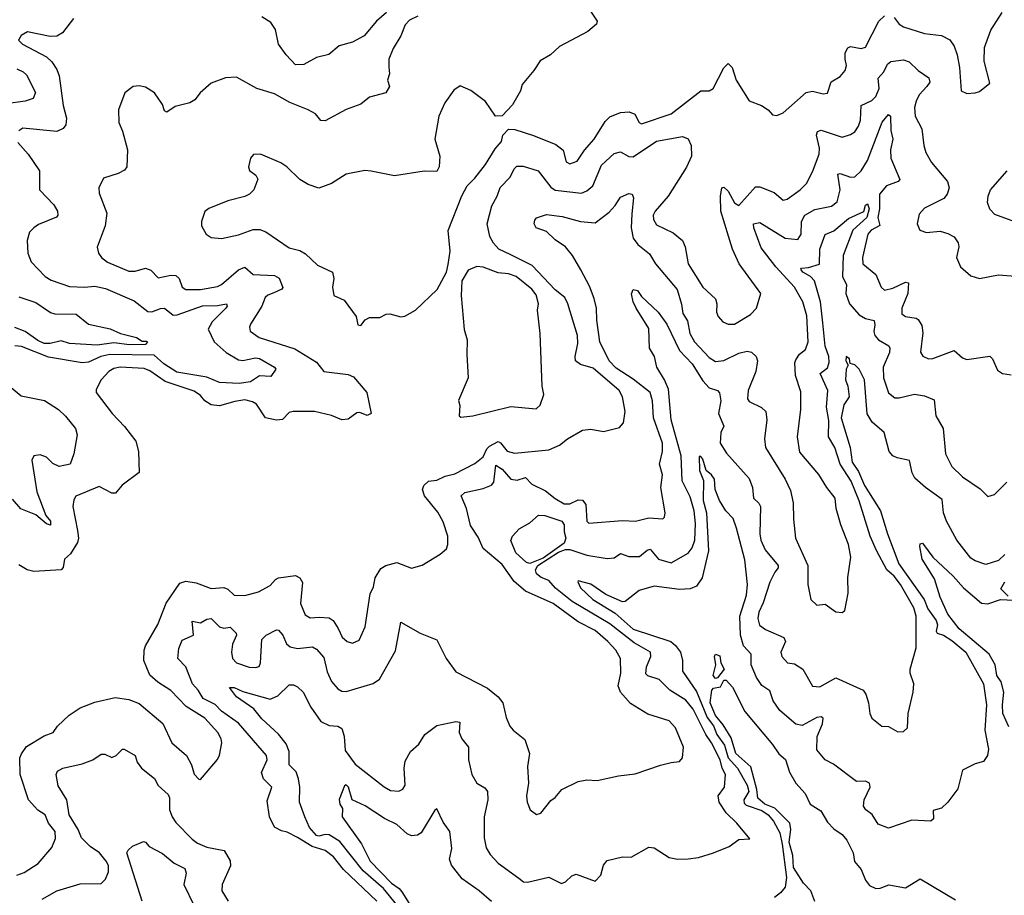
# Model space of a CAD drawing. Extents: x 1843161 to 1959474, y 907081 to 1016326.
# Tile 44 of 256: x 1849779 to 1854443, y 948973 to 953121. Entities that reach past the tile are written whole.
import ezdxf

# ---------------------------------------------------------------- set-up
doc = ezdxf.new("R2010")
doc.units = 0

msp = doc.modelspace()

# ---------------------------------------------------------------- linework, layer by layer
at = {"layer": '0CON20XD'}
for points in [[(1852470.7, 953180.7), (1852513.8, 953115), (1852510.5, 953099.5), (1852470, 953065), (1852335.9, 952994.1), (1852292.5, 952955), (1852244.3, 952925.7), (1852215, 952880), (1852158.5, 952815), (1852150.6, 952785), (1852112.5, 952717.5), (1852063.6, 952666.4), (1852032.5, 952665), (1851985, 952733.3), (1851916.1, 952786.1), (1851865, 952807.5), (1851835, 952786.7), (1851793, 952727), (1851764.2, 952665), (1851745.8, 952555), (1851768.8, 952475), (1851766.1, 952423.9), (1851755, 952402.5), (1851695, 952403.8), (1851555, 952381.4), (1851444.4, 952404.4), (1851413, 952407), (1851325, 952390), (1851255, 952346), (1851195, 952323.1), (1851145, 952340.8), (1851105, 952364), (1851044.2, 952424.2), (1851015, 952443.8), (1850920, 952485), (1850887, 952483), (1850872.5, 952465), (1850862.5, 952425), (1850867, 952407), (1850897.5, 952385), (1850906.4, 952366.4), (1850887.5, 952315), (1850867.5, 952295), (1850845, 952283.8), (1850765, 952263.8), (1850675, 952226.2), (1850655, 952212.5), (1850640, 952165), (1850640, 952145), (1850661.2, 952105), (1850685, 952088.8), (1850735, 952084.2), (1850815, 952101.9), (1850885, 952126.9), (1850916.6, 952126.6), (1850945, 952115.8), (1851055, 952041.1), (1851105, 952028.5), (1851132.3, 952012.3), (1851189.2, 951959.2), (1851260, 951925), (1851267.5, 951895), (1851261.2, 951855), (1851267.5, 951815), (1851315, 951793.3), (1851372, 951715), (1851380, 951675), (1851395, 951672.9)], [(1851665, 953137.3), (1851625, 953119.4), (1851605, 953096.4), (1851583.7, 953045), (1851547.9, 952985), (1851527.2, 952935), (1851527.1, 952897.1), (1851531.2, 952865), (1851520.6, 952835), (1851530, 952805), (1851513.3, 952775), (1851436.4, 952753.6), (1851395, 952721.2), (1851325, 952696), (1851225, 952641.4), (1851205, 952644.2), (1851180, 952675), (1851145, 952694.2), (1851058.6, 952728.6), (1850985, 952770.8), (1850902.5, 952795), (1850805, 952848.8), (1850753.6, 952846.4), (1850685, 952820), (1850633.3, 952775), (1850607.7, 952742.3), (1850585, 952726.7), (1850515, 952710), (1850475, 952682.5), (1850465, 952690), (1850455, 952720), (1850416.7, 952775), (1850375, 952801.2), (1850345, 952808), (1850315.9, 952804.1), (1850275.9, 952774.1), (1850246, 952695), (1850247.5, 952635), (1850266.1, 952593.9), (1850290, 952505), (1850286.2, 952425), (1850275, 952408.8), (1850245, 952392), (1850175, 952370), (1850153.3, 952325), (1850155, 952300), (1850191.2, 952205), (1850183.8, 952145), (1850146, 952044), (1850151.9, 952015), (1850165.6, 951995), (1850195, 951972.1), (1850295, 951930.4), (1850325, 951929.3), (1850375, 951944.1), (1850400, 951935), (1850435, 951898.9), (1850495, 951910.3), (1850518.9, 951908.9), (1850534.4, 951895), (1850548.1, 951855), (1850565, 951843.8), (1850635, 951843.7), (1850715, 951857.6), (1850735, 951866.8), (1850815, 951936.9), (1850845, 951948.2), (1850885, 951914), (1850985, 951909.1), (1851007.4, 951897.4), (1851025, 951853.3), (1851020.8, 951845), (1850981.9, 951828.1), (1850953.4, 951816.6), (1850941.2, 951805), (1850926.5, 951763.5), (1850871.4, 951678.6), (1850866.7, 951665), (1850871.1, 951645), (1850912.9, 951615), (1851082.4, 951562.4), (1851185, 951499.4), (1851218.8, 951455), (1851335, 951440), (1851360.2, 951430.2), (1851422.5, 951355), (1851444.3, 951255.7), (1851425, 951246.9), (1851390, 951260), (1851375, 951259.6), (1851335, 951228.6), (1851305, 951225.5), (1851255.9, 951245.9), (1851175, 951264.5), (1851074, 951266), (1851055, 951260.5), (1851022.9, 951227.1), (1850995, 951223.7), (1850943.1, 951235), (1850899.7, 951299.7), (1850881.7, 951311.7), (1850845, 951320.4), (1850798.1, 951311.9), (1850725, 951291.7), (1850685, 951296.9), (1850655.4, 951315), (1850635, 951340.8), (1850605, 951362.3), (1850467.9, 951407.9), (1850395, 951458.4), (1850368.7, 951468.7), (1850255, 951475.7), (1850225, 951468.7), (1850200.5, 951455), (1850164.3, 951415), (1850140.5, 951369.5), (1850141.2, 951355), (1850216, 951255), (1850275, 951194), (1850328, 951125), (1850341.2, 951075), (1850343.8, 950976.2), (1850264.4, 950915.6), (1850231.7, 950878.3), (1850215, 950878.6), (1850155, 950909.2), (1850045, 950863.8), (1850035, 950847.5), (1850030, 950815), (1850051.7, 950701.7), (1850056.9, 950665), (1850053.1, 950645), (1850018.7, 950591.3), (1849991.4, 950565), (1849984.4, 950525.6), (1849975, 950515.8), (1849845, 950507.8), (1849814.6, 950514.6), (1849775, 950539.2)], [(1851517.1, 953155), (1851469.2, 953115), (1851410, 953045), (1851355, 953014.3), (1851292.1, 952997.9), (1851243.1, 952956.9), (1851185, 952942.5), (1851125, 952908.6), (1851085, 952908), (1851041.5, 952955), (1851005.4, 953005), (1850989.7, 953075), (1850967.8, 953107.8), (1850925, 953134.2)], [(1851395, 951672.9), (1851415, 951700), (1851435, 951711.2), (1851485, 951710.8), (1851515, 951727.1), (1851531.5, 951728.5), (1851585, 951714), (1851602.7, 951717.3), (1851653.3, 951745), (1851756.8, 951843.2), (1851800, 951925), (1851808.6, 951961.4), (1851817.3, 952025), (1851807.7, 952122.3), (1851873.2, 952286.8), (1851898.6, 952335), (1851935, 952371.2), (1851985, 952436), (1852030.7, 952509.3), (1852060.8, 952545), (1852068, 952575), (1852095, 952603.3), (1852125, 952601.2), (1852213.1, 952573.1), (1852319.3, 952529.3), (1852352.6, 952502.6), (1852368, 952448), (1852385, 952438), (1852418.9, 952451.1), (1852455, 952502.5), (1852500.4, 952555), (1852551.5, 952638.5), (1852575, 952661.3), (1852625, 952681.3), (1852665.3, 952685.3), (1852693.2, 952673.2), (1852713.9, 952633.9), (1852725, 952628.1), (1852865, 952675.4), (1853005, 952784.4), (1853045, 952784.3), (1853064, 952795), (1853115, 952893.3), (1853135, 952913.3), (1853153.8, 952895), (1853173.3, 952835), (1853235, 952736.7), (1853292.5, 952715), (1853323.9, 952693.9), (1853345, 952670), (1853365, 952666.7), (1853395, 952680), (1853505, 952775.6), (1853535, 952781.9), (1853585, 952770), (1853605, 952772.5), (1853623.2, 952826.8), (1853665, 952852.5), (1853690, 952880), (1853695.6, 952904.4), (1853689.6, 952935), (1853688.9, 952965), (1853702.4, 952987.6), (1853715, 952994.2), (1853765, 952985.5), (1853785, 952991.4), (1853848.1, 953115), (1853875, 953139.2)], [(1853922, 953132), (1853945, 953100), (1853965, 953087.3), (1854065, 953056.5), (1854145.6, 953045.6), (1854185, 953026), (1854206.3, 952996.3), (1854220, 952955), (1854231.5, 952895), (1854238.8, 952785), (1854265, 952772), (1854305, 952774), (1854325, 952781.2), (1854375, 952820), (1854348.1, 952925), (1854350.1, 952989.9), (1854379.1, 953070.9), (1854432.5, 953155)], [(1850032.9, 953127.1), (1849980.9, 953059.1), (1849955, 953043.6), (1849922.4, 953042.4), (1849815, 953064), (1849785, 953046.7), (1849773.3, 953025), (1849792.5, 953005), (1849905, 952944.6), (1849930.9, 952920.9), (1849955.3, 952885.3), (1849965.3, 952855.3), (1849984.8, 952714.8), (1850000.6, 952655), (1849997.3, 952622.7), (1849984.7, 952605.3), (1849955, 952591.8), (1849792.8, 952607.2), (1849774, 952595)], [(1851199.3, 950290.7), (1851245, 950287.1), (1851263.8, 950275), (1851287.9, 950237.9), (1851305.6, 950195.6), (1851330, 950175), (1851355, 950168.6), (1851387.2, 950182.8), (1851415.4, 950245), (1851439.1, 950400.9), (1851454.6, 950435), (1851462.7, 950477.3), (1851488.8, 950521.2), (1851512.5, 950535), (1851565, 950550), (1851635, 950523.3), (1851685, 950536.7), (1851770.5, 950589.5), (1851800, 950615), (1851806.2, 950635), (1851806.2, 950675), (1851785, 950743.3), (1851759.1, 950789.1), (1851695.8, 950865), (1851686.9, 950895), (1851692.9, 950915), (1851715, 950935.5), (1851755, 950940), (1851795, 950958.9), (1851839.9, 950970.1), (1851935, 951018.2), (1851975, 951050.9), (1851992.1, 951087.9), (1852005, 951101.6), (1852045, 951123.5), (1852056.1, 951116.1), (1852088.1, 951078.1), (1852122.6, 951067.4), (1852285, 951084.4), (1852336.2, 951105), (1852373.8, 951136.2), (1852445, 951177.5), (1852485, 951182), (1852545, 951171.2), (1852620.7, 951189.3), (1852638.8, 951211.2), (1852647.1, 951265), (1852634.4, 951335), (1852618.5, 951365), (1852495, 951470.3), (1852435, 951487.1), (1852412, 951505), (1852409.4, 951525), (1852423, 951587), (1852421.6, 951625), (1852376, 951775), (1852361.3, 951805), (1852315, 951841.3), (1852206.3, 951956.3), (1852105, 952007.3), (1852049.2, 952035), (1852023.1, 952063.1), (1852006.5, 952095), (1851993.2, 952155), (1852015, 952240), (1852040.5, 952285), (1852055, 952326.2), (1852101.5, 952375), (1852120.8, 952415), (1852133.2, 952426.8), (1852163, 952427), (1852235, 952404.5), (1852295, 952328.5), (1852315, 952313.2), (1852440.3, 952299.7), (1852465, 952310), (1852493.1, 952335), (1852535, 952431.5), (1852595, 952487.9), (1852625, 952495.6), (1852665, 952473.6), (1852685, 952471.5), (1852795, 952545.2), (1852918.5, 952568.5), (1852945, 952557.1), (1852960, 952525), (1852960.5, 952475), (1852936.9, 952423.1), (1852850, 952285), (1852788.7, 952215), (1852780.4, 952195), (1852781.5, 952175), (1852795, 952149.5), (1852875, 952112.3), (1852918.5, 952075), (1852931.5, 952045), (1852945.4, 951965.4), (1853014.7, 951854.7), (1853075, 951798.6), (1853081.2, 951775), (1853080, 951735), (1853088.1, 951715), (1853110.5, 951690.5), (1853135, 951678.2), (1853165, 951679.2), (1853240.6, 951725), (1853268.9, 951755), (1853289.2, 951825), (1853186.5, 951965), (1853155.5, 952035), (1853101, 952215), (1853098.3, 952285), (1853105, 952324.3), (1853115, 952327.9), (1853135, 952308.2), (1853165, 952253.6), (1853185, 952241.8), (1853265, 952329.4), (1853285, 952329.5), (1853352.7, 952302.7), (1853395, 952266.2), (1853415, 952270.8), (1853475.6, 952315), (1853506.7, 952345), (1853535, 952400), (1853566, 952485), (1853567.1, 952512.9), (1853553.9, 952575), (1853558.2, 952591.8), (1853575, 952597.8), (1853675, 952565.4), (1853715, 952577.1), (1853735, 952590.5), (1853752.7, 952617.3), (1853761.6, 952645), (1853764.6, 952715), (1853815, 952738.7), (1853835, 952757.5), (1853849.7, 952795), (1853845.5, 952845), (1853872.3, 952875), (1853889.7, 952910.3), (1853905, 952923.5), (1853965, 952930.4), (1853991.9, 952921.9), (1854035, 952880.4), (1854085.7, 952845.7), (1854090.3, 952825), (1854076.6, 952805), (1854040, 952765), (1854025.7, 952735), (1854018.2, 952705), (1854020.4, 952665), (1854051.8, 952605), (1854061.5, 952525), (1854071.5, 952491.5), (1854098.8, 952445), (1854173.3, 952355), (1854181.2, 952325), (1854172, 952295), (1854156, 952275), (1854065, 952228), (1854040.3, 952199.7), (1854030.8, 952155), (1854043.8, 952125), (1854075, 952112.9), (1854138.7, 952118.7), (1854175, 952109.2), (1854205, 952092), (1854224.2, 952065), (1854227.5, 952045), (1854216, 951995), (1854235, 951950), (1854285, 951908), (1854325.9, 951895.9), (1854415, 951912.9), (1854515, 951904)], [(1849765, 952888.6), (1849795.6, 952875), (1849810.4, 952860.4), (1849854.2, 952775.8), (1849842.2, 952747.8), (1849805, 952735.3), (1849715, 952722.6)], [(1850805.5, 950074.5), (1850865, 950054.7), (1850895, 950052.3), (1850912.3, 950057.7), (1850920, 950075), (1850925.5, 950185), (1850945.8, 950205), (1850995, 950231.4), (1851005, 950230), (1851025, 950205.7), (1851041.8, 950165), (1851059.7, 950149.7), (1851095, 950142.4), (1851165, 950150.8), (1851185, 950139.6), (1851220, 950100), (1851235, 950032), (1851255, 949986.9), (1851285, 949951.1), (1851305, 949940), (1851325, 949939.5), (1851452.5, 949977.5), (1851482.5, 949997.5), (1851558.8, 950131.2), (1851585, 950266.7), (1851676.2, 950215), (1851755, 950184.2), (1851799.5, 950095), (1851845, 950031.4), (1851994.2, 949954.2), (1852045, 949914.2), (1852066.9, 949885), (1852083.1, 949815), (1852100, 949775), (1852116, 949755), (1852172.1, 949712.1), (1852194.5, 949644.5), (1852184.1, 949584.1), (1852188.8, 949505), (1852180, 949445), (1852182, 949415), (1852197.7, 949377.7), (1852227, 949357), (1852247.7, 949362.3), (1852295, 949423.3), (1852315, 949436.7), (1852346.7, 949475), (1852425, 949512.5), (1852465, 949520), (1852515, 949517.5), (1852615, 949540), (1852695, 949549.2), (1852815, 949590), (1852865, 949603.3), (1852905, 949606.7), (1852918.8, 949625), (1852924, 949675), (1852885, 949766.2), (1852855, 949800), (1852755, 949830.8), (1852672.7, 949882.7), (1852625.4, 949935.4), (1852613.5, 949965), (1852626.4, 950025), (1852624.5, 950095), (1852602.9, 950135), (1852565, 950175.9), (1852505, 950228.6), (1852425, 950268.4), (1852306.6, 950355), (1852174.3, 950414.3), (1852120.5, 950460.5), (1852065, 950540.5), (1851975, 950616.4), (1851950.7, 950670.7), (1851913.8, 950725), (1851895.9, 950805), (1851870, 950865), (1851888.2, 950881.8), (1851975, 950900.4), (1852014.2, 950915.8), (1852025, 950930), (1852035, 951010.8), (1852065, 950992.4), (1852105, 950944.1), (1852135, 950939.4), (1852175, 950952.1), (1852205, 950920.4), (1852269.8, 950889.8), (1852315, 950853.6), (1852358.5, 950828.5), (1852385, 950828.4), (1852425, 950846.6), (1852445, 950844.5), (1852460, 950825), (1852465.6, 950745.6), (1852475, 950735.7), (1852635, 950748.9), (1852695.9, 950745.9), (1852758.8, 950761.2), (1852825, 950756.7), (1852833.3, 950765), (1852835.8, 950785), (1852816.2, 950905), (1852823.3, 950965), (1852809.3, 951015), (1852824.1, 951075), (1852823.6, 951115), (1852781, 951235), (1852776.9, 951315), (1852765.4, 951355.4), (1852685, 951418.7), (1852605, 951470.8), (1852571.6, 951505), (1852526.8, 951595), (1852512.4, 951697.6), (1852510.9, 951755), (1852500.9, 951800.9), (1852478.7, 951858.7), (1852436.4, 951936.4), (1852397.5, 952005), (1852365, 952045.5), (1852315, 952078.2), (1852275, 952118.5), (1852224.7, 952134.7), (1852216.2, 952155), (1852218.3, 952171.7), (1852227.2, 952182.8), (1852275, 952198.2), (1852348.9, 952188.9), (1852435, 952165.3), (1852505, 952159.1), (1852571.1, 952208.9), (1852599.7, 952240.3), (1852625, 952280.8), (1852665, 952298), (1852680, 952295), (1852687.1, 952277.1), (1852678.1, 952201.9), (1852675.2, 952135), (1852685.7, 952085.7), (1852706.6, 952056.6), (1852762.3, 952012.3), (1852791.2, 951965), (1852893.2, 951843.2), (1852914, 951774), (1852920, 951730), (1852941.9, 951695), (1852953.5, 951635), (1852975, 951594.7), (1853045, 951520.5), (1853075, 951502.2), (1853115, 951507.1), (1853185, 951541.1), (1853225, 951550.8), (1853245.9, 951545.9), (1853267.8, 951525), (1853273.6, 951505), (1853265.5, 951455), (1853229.5, 951365), (1853227.1, 951325), (1853235, 951312.5), (1853293.5, 951283.5), (1853314.2, 951265), (1853317.8, 951225), (1853307.1, 951135), (1853311.9, 951095), (1853404.5, 950944.5), (1853430.3, 950890.3), (1853443.2, 950833.2), (1853444.4, 950755), (1853454.4, 950665), (1853512.9, 950535), (1853512, 950445), (1853526, 950375), (1853555, 950348.6), (1853595, 950352), (1853645, 950316.2), (1853675, 950312.5), (1853687, 950323), (1853704, 950405), (1853701.3, 950478.7), (1853715.8, 950575), (1853704.3, 950635), (1853668.3, 950728.3), (1853647.1, 950805), (1853641.9, 950855), (1853602, 950905), (1853565, 950967.5), (1853475, 951072.5), (1853463.3, 951145), (1853480, 951275), (1853478.7, 951358.7), (1853454.6, 951435.4), (1853450.7, 951495), (1853455, 951510), (1853472.4, 951537.6), (1853500.8, 951559.2), (1853514.6, 951595), (1853508.3, 951718.3), (1853488.1, 951785), (1853448.6, 951855), (1853360.5, 951950.5), (1853290.8, 952040.8), (1853256.2, 952135), (1853255.6, 952154.4), (1853285, 952160.4), (1853405, 952086.2), (1853465, 952079.5), (1853480.4, 952105), (1853482.2, 952165), (1853497.7, 952195), (1853545, 952222.4), (1853625, 952237.5), (1853652, 952258), (1853665.7, 952315), (1853655, 952389.2), (1853665, 952392.5), (1853715, 952375.3), (1853735, 952377.5), (1853765.4, 952405), (1853794.6, 952455), (1853864.4, 952635.6), (1853895, 952672), (1853904.3, 952664.3), (1853905.9, 952595.9), (1853914.7, 952555), (1853904.2, 952505), (1853905.7, 952465), (1853947.5, 952365), (1853940, 952355), (1853885.3, 952335), (1853852.5, 952295), (1853851.9, 952225), (1853843.4, 952185), (1853853, 952147), (1853812.7, 952125), (1853797.1, 952105), (1853771.4, 951995), (1853772.9, 951965), (1853834.6, 951914.6), (1853860, 951855), (1853875, 951840), (1853915, 951848.7), (1853975, 951877.9), (1853990, 951875), (1853986.1, 951823.9), (1853957.9, 951755), (1853958.3, 951728.3), (1853974.5, 951714.5), (1854025, 951708.1), (1854035, 951701.4), (1854052.7, 951672.7), (1854057.8, 951637.8), (1854045.8, 951545.8), (1854057.7, 951527.7), (1854084.4, 951514.4), (1854105, 951515.7), (1854205, 951553.8), (1854245, 951520), (1854265, 951510.8), (1854375, 951527.5), (1854387.5, 951515), (1854410.3, 951460.3), (1854435, 951445.8), (1854475, 951438.6)], [(1849769.5, 952539.5), (1849818.8, 952485), (1849871.9, 952405), (1849871.9, 952315), (1849940.8, 952245), (1849958.2, 952215), (1849959.4, 952195), (1849953.6, 952186.4), (1849868.3, 952151.7), (1849845, 952135.8), (1849825.5, 952114.5), (1849814.4, 952075), (1849817.1, 952015), (1849832.5, 951975), (1849900, 951905), (1849926.9, 951886.9), (1850015, 951857.5), (1850085, 951854), (1850135, 951858.9), (1850185, 951847.8), (1850320.2, 951790.2), (1850385, 951739.7), (1850405, 951737.9), (1850445, 951753.5), (1850464.7, 951754.7), (1850505, 951722.1), (1850525, 951723.2), (1850645, 951765.2), (1850715, 951766.6), (1850758.6, 951775), (1850761.5, 951765), (1850755.4, 951755), (1850690.6, 951689.4), (1850670.8, 951655), (1850699.4, 951595), (1850757.3, 951545), (1850815, 951510), (1850835, 951507.1), (1850895, 951519.2), (1850915, 951515.9), (1850985, 951475.3), (1850992.2, 951465), (1850969.1, 951430.9), (1850915, 951434.8), (1850871.5, 951405), (1850817.6, 951397.6), (1850725, 951403.3), (1850665, 951427.9), (1850522.4, 951452.3), (1850461.1, 951491.1), (1850415, 951531.8), (1850205, 951534.6), (1850163.7, 951526.3), (1850105, 951499.7), (1850075, 951495.1), (1849915, 951522.1), (1849786.6, 951573.4), (1849755, 951575.6)], [(1854545, 952144.6), (1854399.1, 952199.1), (1854374.2, 952224.2), (1854364.3, 952255), (1854366.2, 952285), (1854378.2, 952315), (1854456.1, 952405)], [(1851565, 948928.7), (1851502, 949005), (1851405, 949089.8), (1851295, 949227.6), (1851245, 949260), (1851225, 949261), (1851196.3, 949253.7), (1851185, 949256.7), (1851151.6, 949295), (1851128.8, 949345), (1851103.9, 949415), (1851105.3, 949485), (1851099.7, 949525), (1851087.7, 949557.7), (1851055, 949592), (1851054.8, 949655), (1851041.3, 949691.3), (1851005, 949736.2), (1850925, 949809.2), (1850887.3, 949857.3), (1850805, 949913.8), (1850772.3, 949957.7), (1850795, 949957.1), (1850835, 949938.5), (1850965, 949901.8), (1851001.7, 949918.3), (1851055, 949971.2), (1851075, 949971.2), (1851095, 949960.8), (1851122.2, 949935), (1851157.3, 949865), (1851205, 949797.3), (1851245, 949777.8), (1851285, 949774.6), (1851304.1, 949764.1), (1851315, 949726.7), (1851320.3, 949659.7), (1851368.5, 949595), (1851505, 949486.6), (1851535, 949469.6), (1851575, 949467.3), (1851593.9, 949476.1), (1851605.4, 949495), (1851600.4, 949575), (1851605, 949608.8), (1851630, 949655), (1851670, 949690), (1851697.7, 949735), (1851755, 949777.2), (1851845, 949796.1), (1851864.3, 949794.3), (1851860.9, 949745), (1851872.5, 949715), (1851905.4, 949675), (1851904.6, 949615), (1851921.1, 949545), (1851944.3, 949505), (1851981.9, 949481.9), (1851995.5, 949465), (1851996.1, 949425), (1851978.8, 949345), (1851979.1, 949245), (1851988.6, 949198.6), (1852006.7, 949166.7), (1852045.4, 949125.4), (1852143.3, 949055), (1852165, 949037.8), (1852185, 949035.6), (1852285, 949058.8), (1852345, 949028.8), (1852365, 949036.7), (1852395, 949066), (1852415, 949073.3), (1852505, 949040), (1852531.1, 949068.9), (1852543.6, 949116.4), (1852562.4, 949137.6), (1852634.3, 949155.7), (1852675, 949154.3), (1852758.8, 949201.2), (1852785, 949198), (1852855, 949151.9), (1852895, 949144.4), (1852945, 949145.6), (1852995, 949152.5), (1853066.1, 949173.9), (1853140, 949205), (1853185, 949237.5), (1853238.3, 949241.7), (1853175.7, 949315), (1853125, 949363.6), (1853091.8, 949415), (1853087.7, 949445), (1853117.1, 949485), (1853121.8, 949545), (1853105.9, 949575.9), (1853097.6, 949615), (1853055.9, 949695), (1853029, 949735), (1852968.5, 949855), (1852935, 949897.7), (1852858.5, 949945), (1852807.8, 949995), (1852755, 950012.5), (1852745, 950022), (1852747.5, 950055), (1852769.4, 950105), (1852767.1, 950125), (1852689.2, 950169.2), (1852575, 950260.2), (1852395.7, 950365.7), (1852317.6, 950427.6), (1852285, 950464.6), (1852248.8, 950478.8), (1852226.6, 950496.6), (1852222.5, 950515), (1852233.9, 950536.1), (1852330.7, 950599.3), (1852365, 950611.7), (1852385, 950611.9), (1852465, 950584.6), (1852561.4, 950568.6), (1852595, 950572.7), (1852625, 950593.1), (1852665, 950578), (1852715, 950578.2), (1852750.9, 950609.1), (1852765, 950612.6), (1852804.4, 950565), (1852865, 950548.9), (1852946.2, 950593.8), (1852965, 950618.9), (1852976.7, 950655), (1852980.8, 950735), (1852973.4, 950795), (1852955, 950860.5), (1852917.2, 950937.2), (1852911.7, 951055), (1852865.3, 951225), (1852851.7, 951371.7), (1852833.6, 951415), (1852797.8, 951475), (1852786.1, 951526.1), (1852762.9, 951565), (1852758.7, 951658.7), (1852699.5, 951755), (1852684.7, 951785.3), (1852677.1, 951822.9), (1852685, 951842.9), (1852705, 951838.6), (1852725, 951810), (1852803.3, 951735), (1852845, 951678.9), (1852903.7, 951553.7), (1852965, 951491.2), (1853015, 951411.2), (1853045, 951377.8), (1853084.6, 951364.6), (1853093.9, 951353.9), (1853099.5, 951315), (1853088.8, 951255), (1853114.6, 951195), (1853100.3, 951165), (1853097.1, 951115), (1853127.7, 951067.7), (1853235, 950947.5), (1853249.6, 950905), (1853254.6, 950855), (1853280.9, 950830.9), (1853288.2, 950815), (1853284.8, 950685.2), (1853289, 950655), (1853310.7, 950610.7), (1853371.5, 950535), (1853371.2, 950525), (1853356.1, 950503.9), (1853332.7, 950457.3), (1853300.9, 950359.1), (1853280, 950315), (1853276.2, 950285), (1853282.9, 950252.9), (1853311.8, 950231.8), (1853398.9, 950195), (1853406.7, 950175), (1853384.5, 950125), (1853390, 950105), (1853416.2, 950075), (1853449.4, 950069.4), (1853488.1, 950045), (1853535, 949964.3), (1853569.1, 949960.9), (1853645, 950004.4), (1853774, 949945), (1853786.6, 949926.6), (1853800, 949885), (1853806, 949835), (1853815, 949812.5), (1853862.5, 949775), (1853895, 949773.8), (1853938.3, 949748.3), (1853965, 949748.8), (1853985, 949767.5), (1853987.5, 949835), (1854011.4, 949935), (1854014.2, 949975), (1853998, 950025), (1853997.5, 950045), (1854025.8, 950145), (1854025.5, 950195), (1854026.3, 950295), (1854015.3, 950335), (1853952.1, 950445), (1853921.9, 950485), (1853885.9, 950515.9), (1853837.4, 950607.4), (1853807.2, 950675), (1853755, 950842.5), (1853717.7, 950935), (1853665.9, 951015.9), (1853639.8, 951095), (1853610.3, 951145), (1853612.4, 951222.4), (1853600.6, 951285), (1853606.9, 951365), (1853570.8, 951445), (1853605, 951471.8), (1853613.1, 951496.9), (1853612.1, 951525), (1853594.3, 951575), (1853583.8, 951685), (1853572, 951785), (1853544.4, 951885), (1853525.6, 951905), (1853489.5, 951925), (1853480, 951940), (1853482.5, 951945), (1853515, 951947.1), (1853567, 951963), (1853570, 952035), (1853595, 952104.4), (1853635, 952120.9), (1853705, 952179.6), (1853778.1, 952211.9), (1853785, 952242), (1853795, 952249.5), (1853803.1, 952225), (1853791.6, 952185), (1853725.2, 952125), (1853679.1, 952005), (1853677.1, 951905), (1853695.7, 951865), (1853692.8, 951825), (1853709.2, 951775), (1853755, 951723.3), (1853785, 951706.3), (1853826.4, 951696.4), (1853830.6, 951675), (1853824.6, 951644.6), (1853829.6, 951625), (1853847.8, 951605), (1853895.9, 951575.9), (1853901.5, 951565)], [(1851868.3, 951238.3), (1851925, 951244.3), (1852105, 951289.4), (1852225, 951277.5), (1852244, 951295), (1852261.2, 951345), (1852254.2, 951385), (1852244.4, 951635), (1852232, 951745), (1852237.1, 951775), (1852225, 951817.5), (1852205, 951845.5), (1852130, 951905), (1852095, 951917.1), (1852045, 951922.8), (1851975, 951949.2), (1851945, 951951.4), (1851902.5, 951935), (1851874, 951885), (1851870, 951815), (1851884.1, 951654.1), (1851898.8, 951605), (1851896.7, 951535), (1851903.8, 951425), (1851857, 951317), (1851863.6, 951293.6), (1851860, 951245), (1851868.3, 951238.3)], [(1849775, 951809.2), (1849855, 951781.3), (1849925, 951734.7), (1849945, 951728), (1850046.4, 951726.4), (1850105, 951679.1), (1850207.6, 951657.6), (1850256.2, 951635), (1850332.5, 951615), (1850358.8, 951598.8), (1850378.3, 951598.3), (1850383.3, 951595), (1850375, 951582.3), (1850299.3, 951580.7), (1850225, 951589.8), (1850145, 951580.2), (1850015, 951586.9), (1849975, 951600.6), (1849922.8, 951587.2), (1849895, 951588), (1849865, 951601.4), (1849804.4, 951644.4), (1849755, 951662.7)], [(1853901.5, 951565), (1853899.1, 951545), (1853869.7, 951475), (1853870.8, 951425), (1853894.1, 951354.1), (1853925, 951330), (1853945, 951329.5), (1854017.7, 951347.7), (1854065, 951340), (1854110.9, 951320.9), (1854119.6, 951245), (1854153.1, 951185), (1854165.3, 951065.3), (1854194.5, 951005), (1854245, 950955.6), (1854329.3, 950899.3), (1854365, 950863.3), (1854397.3, 950872.7), (1854455, 950931.2)], [(1854445, 950587.5), (1854415, 950559.5), (1854355, 950541.1), (1854305, 950557.5), (1854285, 950570.9), (1854218.9, 950655), (1854169.1, 950745), (1854155.3, 950785), (1854149.1, 950849.1), (1854069.5, 950905), (1854019.6, 950949.6), (1854006.9, 950975), (1853993.8, 951033.8), (1853935, 951045.6), (1853915, 951055.6), (1853897.5, 951075), (1853874.2, 951165), (1853817.8, 951215), (1853793.6, 951253.6), (1853780.7, 951415), (1853755, 951465.8), (1853735, 951486.2), (1853713, 951493), (1853709.2, 951515), (1853694.5, 951525.5), (1853693.1, 951505), (1853704, 951485), (1853694.7, 951465), (1853690.8, 951415), (1853702.1, 951385), (1853708.1, 951335), (1853683, 951297), (1853670.6, 951235), (1853713.7, 951095), (1853722.2, 951025), (1853751.8, 950981.8), (1853781.4, 950915), (1853856.7, 950795), (1853889.7, 950685), (1853944.3, 950544.3), (1854063, 950375), (1854081, 950331), (1854120, 950275), (1854126.9, 950255), (1854120.7, 950225), (1854124.8, 950215), (1854155, 950205.7), (1854195, 950180), (1854261.3, 950125), (1854345.3, 949974.7)], [(1849720, 951395), (1849785, 951340), (1849896.6, 951316.6), (1849961.8, 951275), (1849995, 951243.8), (1850042.9, 951185), (1850050.9, 951155), (1850035.8, 951065), (1850018, 951015), (1849965, 951005.4), (1849935, 951019.6), (1849905, 951048.7), (1849875, 951059.7), (1849845.3, 951054.7), (1849836.1, 951035), (1849860, 950885), (1849902.9, 950772.9), (1849924.3, 950745), (1849925, 950727.5), (1849905, 950733.8), (1849855.2, 950775.2), (1849784.7, 950804.7), (1849745, 950849.2)], [(1854345.3, 949974.7), (1854359.3, 949875), (1854351.5, 949755), (1854368.9, 949665), (1854363.3, 949635), (1854345, 949607.1), (1854305, 949595.6), (1854244.4, 949565.6), (1854222.7, 949477.3), (1854175.5, 949414.5), (1854145, 949386), (1854106.7, 949375), (1854107.5, 949335), (1854095, 949324.2), (1854005, 949328.9), (1853895, 949291.4), (1853845, 949310.8), (1853817, 949357), (1853787.7, 949377.7), (1853776.9, 949395), (1853779.4, 949425), (1853808, 949485), (1853804.2, 949505), (1853785, 949513.5), (1853742.2, 949512.2), (1853634.5, 949594.5), (1853595, 949615.8), (1853555, 949663.3), (1853556.7, 949725), (1853581.8, 949785), (1853585, 949812.5), (1853575, 949819.2), (1853555, 949815.3), (1853485, 949777.5), (1853455, 949783.6), (1853379.2, 949849.2), (1853348.9, 949895), (1853331.8, 949941.8), (1853295, 949967.1), (1853269.7, 950005), (1853244.2, 950065), (1853243.2, 950115), (1853208.4, 950155), (1853193.7, 950205), (1853190.5, 950295), (1853222.1, 950395), (1853225.9, 950445), (1853213.3, 950563.3), (1853175, 950713.3), (1853158.6, 950758.6), (1853124.3, 950795), (1853093.7, 950843.7), (1853073.5, 950895), (1853070.4, 950945), (1853056.8, 950965), (1853030.8, 950985), (1853015, 951040), (1853005, 951052.5), (1852998.3, 951051.7), (1852998.7, 950985), (1853018.1, 950938.1), (1853016.1, 950843.9), (1853031.8, 950785), (1853042.2, 950605), (1853012.1, 950477.9), (1852985, 950437.5), (1852954.5, 950425.5), (1852905, 950422.5), (1852785, 950438.5), (1852712.6, 950417.4), (1852646.7, 950365), (1852635, 950363.5), (1852555, 950397.6), (1852485, 950447.8), (1852425, 950463.3), (1852422.1, 950457.9), (1852435, 950429.4), (1852493.7, 950375), (1852599.8, 950309.8), (1852685, 950234.9), (1852863.8, 950175), (1852886.2, 950156.2), (1852908.8, 950125), (1852919.4, 950085), (1852918.5, 950035), (1852985, 949939.3), (1853036.2, 949816.2), (1853065.5, 949775.5), (1853081.3, 949735), (1853117.3, 949685), (1853135.5, 949625), (1853179.3, 949575), (1853225, 949495.9), (1853232.2, 949465), (1853209.1, 949425), (1853210, 949410), (1853220.6, 949400.6), (1853293.9, 949375), (1853324.1, 949355), (1853349.4, 949325), (1853379.1, 949269.1), (1853391.6, 949215), (1853411.9, 949058.1), (1853405, 949012.5), (1853383.3, 948985), (1853355, 948962.9)], [(1852195, 950544.8), (1852179.6, 950549.6), (1852128.8, 950595), (1852106.1, 950653.9), (1852112.5, 950675), (1852145, 950708.8), (1852195, 950738), (1852236.4, 950773.6), (1852267.2, 950772.8), (1852346.5, 950745), (1852357.8, 950727.8), (1852358.3, 950695), (1852366.5, 950665), (1852358.5, 950641.5), (1852258.8, 950571.2), (1852195, 950544.8)], [(1854465, 949770.8), (1854436.6, 949835), (1854434.1, 949875), (1854441.2, 949935), (1854427.8, 949985), (1854407.1, 950015), (1854399.6, 950065), (1854371, 950115), (1854229.7, 950235), (1854175, 950305.7), (1854139.6, 950385), (1854113.2, 950473.2), (1854054.1, 950565), (1854042.3, 950625), (1854045, 950638.8), (1854055, 950642), (1854060, 950635), (1854104.4, 950575), (1854200.6, 950485), (1854249.3, 950429.3), (1854335, 950356.7), (1854365, 950354.1), (1854425, 950374.4), (1854488.2, 950371.8)], [(1849765, 949069.5), (1849799.1, 949080.9), (1849866, 949124), (1849930.7, 949199.3), (1849947.5, 949242.5), (1849946.5, 949275), (1849915.7, 949315.7), (1849899.2, 949355), (1849865, 949377.3), (1849820.5, 949425), (1849781.1, 949545), (1849780, 949625), (1849786.5, 949643.5), (1849811.5, 949678.5), (1849895, 949728.5), (1849937.1, 949745), (1849956.9, 949775), (1850012.5, 949827.5), (1850065, 949862.2), (1850135, 949888.2), (1850230.3, 949909.7), (1850295, 949900.6), (1850345, 949881.4), (1850457.4, 949787.4), (1850500, 949695), (1850569.2, 949635), (1850592.1, 949592.1), (1850605, 949547.5), (1850627, 949523), (1850635, 949522.5), (1850645, 949532.5), (1850715, 949616.7), (1850725, 949637.5), (1850736.7, 949695), (1850733.1, 949715), (1850716.7, 949745), (1850655, 949812.7), (1850567.2, 949867.2), (1850495, 949943.9), (1850433.2, 949983.2), (1850395.8, 950015.8), (1850366.9, 950085), (1850368.1, 950135), (1850374.3, 950155.7), (1850433.1, 950256.9), (1850472.1, 950357.9), (1850537.8, 950452.3), (1850565, 950462.3), (1850615, 950453.3), (1850685, 950426.4), (1850745, 950431.8), (1850765, 950423.8), (1850795, 950394.7), (1850845, 950393.7), (1850909.4, 950410.6), (1850965, 950441.1), (1850990.3, 950469.7), (1851005, 950477.5), (1851085, 950488.6), (1851105, 950477.5), (1851118.9, 950455), (1851108.5, 950355), (1851131.7, 950301.7), (1851155, 950288.5), (1851199.3, 950290.7)], [(1854461.1, 950391.1), (1854426, 950425), (1854445, 950458.1)], [(1851471.1, 948945), (1851312.9, 949095), (1851265, 949156), (1851225, 949185.8), (1851164, 949204), (1851095, 949247.5), (1851045, 949272.5), (1851018.7, 949278.7), (1850985, 949296), (1850962.7, 949345), (1850951.5, 949421.5), (1850972.5, 949485), (1850933.8, 949525), (1850924.3, 949555), (1850950.9, 949615), (1850947.3, 949635), (1850815, 949788.4), (1850735, 949845.8), (1850705, 949876.7), (1850647.7, 949905), (1850624.6, 949945), (1850596.8, 949975), (1850565.5, 950055), (1850527.1, 950095), (1850533, 950143), (1850548.3, 950181.7), (1850601.4, 950205), (1850595, 950272.5), (1850635, 950263.5), (1850665, 950282), (1850685, 950285.4), (1850725.4, 950245.4), (1850745, 950238.9), (1850775, 950243.1), (1850804, 950215), (1850805.8, 950205), (1850786.6, 950163.4), (1850781.6, 950125), (1850786.5, 950095), (1850805.5, 950074.5)], [(1853075, 950000), (1853063.3, 950015), (1853076, 950065), (1853070.8, 950105), (1853075, 950116.2), (1853095, 950107.5), (1853100, 950075), (1853116.7, 950045), (1853085, 950003.3), (1853075, 950000)], [(1853545.2, 948944.8), (1853526.2, 948995), (1853491.4, 949031.4), (1853444.4, 949105), (1853442.1, 949162.1), (1853423.5, 949225), (1853431.1, 949285), (1853426.9, 949315), (1853355.8, 949385.8), (1853308.4, 949405), (1853275, 949433.5), (1853271.5, 949475), (1853242.8, 949582.8), (1853171.4, 949645), (1853148.7, 949718.7), (1853111.3, 949781.3), (1853075, 949825.3), (1853049.4, 949885), (1853057.3, 949945), (1853065.8, 949954.2), (1853098.7, 949961.3), (1853115, 949992.5), (1853125, 949993.3), (1853155, 949958.8), (1853214.7, 949844.7), (1853345, 949688.5), (1853375, 949643.5), (1853406.5, 949616.5), (1853425, 949556.9), (1853455.4, 949505), (1853500.4, 949455), (1853524.1, 949405), (1853573.9, 949373.9), (1853605, 949319.5), (1853635, 949288), (1853675, 949262.2), (1853696.7, 949235), (1853726.5, 949175), (1853734.1, 949134.1), (1853765.6, 949095), (1853785.6, 949045), (1853805, 949020), (1853835, 949005.7), (1853855, 949007.1), (1853896.8, 949023.2), (1853975, 949009.2), (1854045, 949050.8), (1854211.3, 948951.3)], [(1849884.4, 948955.6), (1849955, 948994.6), (1850065, 949028.1), (1850165, 949030), (1850185, 949050), (1850200, 949085), (1850199.3, 949115), (1850188.9, 949135), (1850156.8, 949175), (1850113.1, 949205), (1850071.1, 949245), (1850055.3, 949285), (1850013.4, 949355), (1850001.8, 949425), (1849961.3, 949491.3), (1849951.2, 949545), (1849958.3, 949561.7), (1849982.5, 949575), (1850075, 949595.7), (1850125, 949615.6), (1850165, 949642), (1850182.3, 949642.3), (1850215, 949626.2), (1850235, 949636.2), (1850265, 949666), (1850274.1, 949665.9), (1850325, 949635.8), (1850335, 949604), (1850355.6, 949575), (1850416.9, 949526.9), (1850435, 949493.1), (1850481.5, 949451.5), (1850488.6, 949435), (1850488.1, 949378.1), (1850500.4, 949345), (1850518.8, 949318.8), (1850595, 949239.5), (1850620.9, 949220.9), (1850665, 949200.8), (1850748, 949185), (1850776.2, 949136.2), (1850776.7, 949113.3), (1850737.1, 949025), (1850736.9, 948995), (1850765.8, 948945)], [(1852014.1, 948944.1), (1851955.7, 948995), (1851875, 949051.8), (1851825, 949115.6), (1851814.6, 949145), (1851825.5, 949195), (1851815.6, 949275), (1851785, 949320), (1851755, 949383.8), (1851745, 949376.2), (1851680.7, 949269.3), (1851662.4, 949257.6), (1851635, 949255.6), (1851614.5, 949264.5), (1851565, 949308.9), (1851507.6, 949337.6), (1851415, 949397.3), (1851353.3, 949425), (1851336.3, 949485), (1851325, 949496.7), (1851317.9, 949492.1), (1851292.7, 949427.3), (1851295.4, 949405.4), (1851307.5, 949385), (1851306.5, 949345), (1851397.8, 949217.8), (1851438.9, 949135), (1851539.4, 949030.6), (1851575.8, 949005.8), (1851589.4, 948989.4), (1851632.3, 948922.3)], [(1850358.9, 948945), (1850286.7, 949175), (1850292.2, 949187.8), (1850313.3, 949206.7), (1850365, 949228.8), (1850375, 949225.8), (1850391.4, 949205), (1850455, 949171.9), (1850510, 949125), (1850560.3, 949100.3), (1850567.9, 949077.9), (1850556.3, 949025), (1850605, 948923.5)]]:
    msp.add_lwpolyline(points, dxfattribs=at)

doc.saveas('drawing.dxf')
